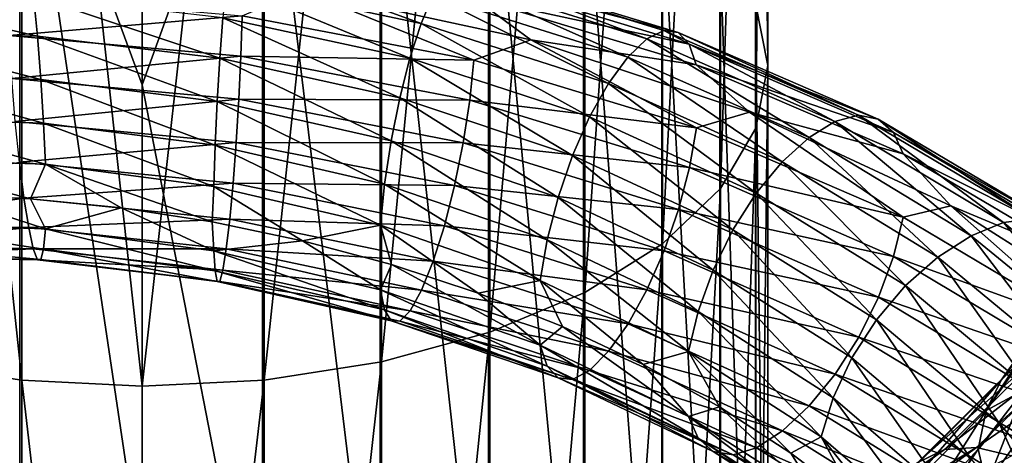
# Model space of a CAD drawing. Header units: metres. Extents: x -80 to 80, y -455 to 95.
# Tile 217 of 256: x -1.66 to 11.71, y -306.42 to -300.5. Entities that reach past the tile are written whole.
import ezdxf

# ---------------------------------------------------------------- set-up
doc = ezdxf.new("R2010")
doc.units = ezdxf.units.M
for name, color, linetype in [('solid_501010_K_01', 7, 'CONTINUOUS'), ('solid_501010_k_01_02', 7, 'CONTINUOUS'), ('solid_501010_k_02_01', 7, 'CONTINUOUS')]:
    doc.layers.add(name, color=color, linetype=linetype)

msp = doc.modelspace()

# ---------------------------------------------------------------- linework, layer by layer
at = {"layer": 'solid_501010_K_01'}
for points in [[(4.725122, -304.745636, 1114.96167), (6.013947, -304.203735, 1114.051636), (6.013947, -289.554382, 1122.505249)], [(4.725122, -290.020813, 1123.456177), (4.725122, -304.745636, 1114.96167), (6.013947, -289.554382, 1122.505249)], [(3.254351, -305.148315, 1115.637817), (4.725122, -304.745636, 1114.96167), (4.725122, -290.020813, 1123.456177)], [(3.254351, -290.367401, 1124.16272), (3.254351, -305.148315, 1115.637817), (4.725122, -290.020813, 1123.456177)], [(1.658268, -305.39621, 1116.054077), (3.254351, -305.148315, 1115.637817), (3.254351, -290.367401, 1124.16272)], [(1.658268, -290.58075, 1124.597778), (1.658268, -305.39621, 1116.054077), (3.254351, -290.367401, 1124.16272)], [(0, -305.479797, 1116.194458), (1.658268, -305.39621, 1116.054077), (1.658268, -290.58075, 1124.597778)], [(0, -290.65271, 1124.744385), (0, -305.479797, 1116.194458), (1.658268, -290.58075, 1124.597778)], [(0, -301.384033, 1098.558838), (0, -294.554871, 1102.975342), (1.635345, -296.859467, 1101.718994)], [(0, -301.384033, 1098.558838), (1.635345, -296.859467, 1101.718994), (1.635345, -309.791046, 1092.726929)], [(3.232754, -310.069336, 1093.118286), (1.635345, -309.791046, 1092.726929), (1.635345, -296.859467, 1101.718994)], [(3.232754, -297.105164, 1102.13147), (3.232754, -310.069336, 1093.118286), (1.635345, -296.859467, 1101.718994)], [(4.705681, -310.523163, 1093.756348), (3.232754, -310.069336, 1093.118286), (3.232754, -297.105164, 1102.13147)], [(4.705681, -297.505768, 1102.804199), (4.705681, -310.523163, 1093.756348), (3.232754, -297.105164, 1102.13147)], [(5.997412, -311.13501, 1094.616699), (4.705681, -310.523163, 1093.756348), (4.705681, -297.505768, 1102.804199)], [(5.997412, -298.045929, 1103.711304), (5.997412, -311.13501, 1094.616699), (4.705681, -297.505768, 1102.804199)], [(7.058206, -311.881317, 1095.666138), (5.997412, -311.13501, 1094.616699), (5.997412, -298.045929, 1103.711304)], [(7.058206, -298.704803, 1104.817627), (7.058206, -311.881317, 1095.666138), (5.997412, -298.045929, 1103.711304)], [(1.142918, -299.990631, 1091.116333), (3.792528, -300.548828, 1091.225342), (1.1907, -299.600372, 1090.579712)], [(3.792528, -300.548828, 1091.225342), (3.951085, -300.167664, 1090.703613), (1.1907, -299.600372, 1090.579712)], [(4.104848, -299.899994, 1090.123291), (6.855481, -300.758301, 1090.64502), (4.244153, -299.7677, 1089.516724)], [(4.244153, -299.7677, 1089.516724), (7.088132, -300.64444, 1090.063477), (4.361118, -299.78006, 1088.916626)], [(6.855481, -300.758301, 1090.64502), (7.088132, -300.64444, 1090.063477), (4.244153, -299.7677, 1089.516724)], [(4.361118, -299.78006, 1088.916626), (7.283475, -300.67276, 1089.483398), (4.450654, -299.926605, 1088.355347)], [(7.088132, -300.64444, 1090.063477), (7.283475, -300.67276, 1089.483398), (4.361118, -299.78006, 1088.916626)], [(1.096611, -300.471802, 1091.561646), (3.638871, -301.021179, 1091.655884), (1.142918, -299.990631, 1091.116333)], [(3.638871, -301.021179, 1091.655884), (3.792528, -300.548828, 1091.225342), (1.142918, -299.990631, 1091.116333)], [(3.951085, -300.167664, 1090.703613), (6.598681, -301.006165, 1091.197144), (4.104848, -299.899994, 1090.123291)], [(6.598681, -301.006165, 1091.197144), (6.855481, -300.758301, 1090.64502), (4.104848, -299.899994, 1090.123291)], [(4.450654, -299.926605, 1088.355347), (7.433008, -300.832153, 1088.936646), (4.507913, -300.195801, 1087.865479)], [(7.283475, -300.67276, 1089.483398), (7.433008, -300.832153, 1088.936646), (4.450654, -299.926605, 1088.355347)], [(2.168487, -300.095398, 1087.311523), (4.508345, -301.048553, 1087.225586), (1.358636, -300.446564, 1087.058472)], [(2.168487, -300.095398, 1087.311523), (5.280726, -300.771027, 1087.585083), (4.508345, -301.048553, 1087.225586)], [(4.507913, -300.195801, 1087.865479), (5.280726, -300.771027, 1087.585083), (2.168487, -300.095398, 1087.311523)], [(3.792528, -300.548828, 1091.225342), (6.333876, -301.367218, 1091.689209), (3.951085, -300.167664, 1090.703613)], [(6.333876, -301.367218, 1091.689209), (6.598681, -301.006165, 1091.197144), (3.951085, -300.167664, 1090.703613)], [(4.507913, -300.195801, 1087.865479), (7.528636, -301.110321, 1088.454834), (5.280726, -300.771027, 1087.585083)], [(7.433008, -300.832153, 1088.936646), (7.528636, -301.110321, 1088.454834), (4.507913, -300.195801, 1087.865479)], [(1.054694, -301.020752, 1091.88208), (3.499776, -301.562225, 1091.962524), (1.096611, -300.471802, 1091.561646)], [(3.499776, -301.562225, 1091.962524), (3.638871, -301.021179, 1091.655884), (1.096611, -300.471802, 1091.561646)], [(1.358636, -300.446564, 1087.058472), (4.508345, -301.048553, 1087.225586), (1.341496, -300.994934, 1086.944214)], [(3.638871, -301.021179, 1091.655884), (6.077254, -301.820435, 1092.090332), (3.792528, -300.548828, 1091.225342)], [(6.077254, -301.820435, 1092.090332), (6.333876, -301.367218, 1091.689209), (3.792528, -300.548828, 1091.225342)], [(5.280726, -300.771027, 1087.585083), (7.529357, -301.966583, 1087.809692), (4.508345, -301.048553, 1087.225586)], [(7.528636, -301.110321, 1088.454834), (8.249236, -301.756104, 1088.267334), (5.280726, -300.771027, 1087.585083)], [(1.019528, -301.609436, 1092.056885), (3.383086, -302.144348, 1092.125244), (1.054694, -301.020752, 1091.88208)], [(3.383086, -302.144348, 1092.125244), (3.499776, -301.562225, 1091.962524), (1.054694, -301.020752, 1091.88208)], [(1.341496, -300.994934, 1086.944214), (4.451468, -301.594025, 1087.10437), (1.314612, -301.579437, 1086.970581)], [(4.508345, -301.048553, 1087.225586), (4.451468, -301.594025, 1087.10437), (1.341496, -300.994934, 1086.944214)], [(3.499776, -301.562225, 1091.962524), (5.844954, -302.344421, 1092.369873), (3.638871, -301.021179, 1091.655884)], [(5.844954, -302.344421, 1092.369873), (6.077254, -301.820435, 1092.090332), (3.638871, -301.021179, 1091.655884)], [(4.508345, -301.048553, 1087.225586), (7.529357, -301.966583, 1087.809692), (4.451468, -301.594025, 1087.10437)], [(0, -308.019562, 1093.856445), (0, -301.384033, 1098.558838), (1.635345, -309.791046, 1092.726929)], [(6.077254, -301.820435, 1092.090332), (8.343764, -302.856018, 1092.842407), (6.333876, -301.367218, 1091.689209)], [(8.343764, -302.856018, 1092.842407), (8.696093, -302.431793, 1092.484131), (6.333876, -301.367218, 1091.689209)], [(1.314612, -301.579437, 1086.970581), (4.36226, -302.173615, 1087.120972), (1.279446, -302.165497, 1087.138916)], [(4.451468, -301.594025, 1087.10437), (4.36226, -302.173615, 1087.120972), (1.314612, -301.579437, 1086.970581)], [(3.383086, -302.144348, 1092.125244), (5.65007, -302.912476, 1092.509277), (3.499776, -301.562225, 1091.962524)], [(5.65007, -302.912476, 1092.509277), (5.844954, -302.344421, 1092.369873), (3.499776, -301.562225, 1091.962524)], [(4.451468, -301.594025, 1087.10437), (7.434367, -302.506287, 1087.675415), (4.36226, -302.173615, 1087.120972)], [(7.529357, -301.966583, 1087.809692), (7.434367, -302.506287, 1087.675415), (4.451468, -301.594025, 1087.10437)], [(0.992644, -302.202484, 1092.084839), (3.293879, -302.73233, 1092.143555), (1.019528, -301.609436, 1092.056885)], [(3.293879, -302.73233, 1092.143555), (3.383086, -302.144348, 1092.125244), (1.019528, -301.609436, 1092.056885)], [(5.844954, -302.344421, 1092.369873), (8.024827, -303.354248, 1093.082275), (6.077254, -301.820435, 1092.090332)], [(8.024827, -303.354248, 1093.082275), (8.343764, -302.856018, 1092.842407), (6.077254, -301.820435, 1092.090332)], [(0.975504, -302.763245, 1091.966919), (3.237001, -303.289948, 1092.018799), (0.992644, -302.202484, 1092.084839)], [(3.237001, -303.289948, 1092.018799), (3.293879, -302.73233, 1092.143555), (0.992644, -302.202484, 1092.084839)], [(1.279446, -302.165497, 1087.138916), (4.24557, -302.753021, 1087.277222), (1.237529, -302.718506, 1087.449463)], [(4.36226, -302.173615, 1087.120972), (4.24557, -302.753021, 1087.277222), (1.279446, -302.165497, 1087.138916)], [(3.293879, -302.73233, 1092.143555), (5.501086, -303.490021, 1092.508911), (3.383086, -302.144348, 1092.125244)], [(5.501086, -303.490021, 1092.508911), (5.65007, -302.912476, 1092.509277), (3.383086, -302.144348, 1092.125244)], [(4.36226, -302.173615, 1087.120972), (7.285382, -303.075653, 1087.673218), (4.24557, -302.753021, 1087.277222)], [(7.434367, -302.506287, 1087.675415), (7.285382, -303.075653, 1087.673218), (4.36226, -302.173615, 1087.120972)], [(5.65007, -302.912476, 1092.509277), (7.757262, -303.901215, 1093.187744), (5.844954, -302.344421, 1092.369873)], [(7.757262, -303.901215, 1093.187744), (8.024827, -303.354248, 1093.082275), (5.844954, -302.344421, 1092.369873)], [(-1.313677, -302.46347, 1092.2229), (-0.28535, -303.056519, 1091.812134), (0.950714, -303.246094, 1091.709473)], [(-1.313677, -302.46347, 1092.2229), (0.950714, -303.246094, 1091.709473), (0.975504, -302.763245, 1091.966919)], [(0.975504, -302.763245, 1091.966919), (0.950714, -303.246094, 1091.709473), (2.178889, -303.502411, 1091.696899)], [(0.975504, -302.763245, 1091.966919), (2.178889, -303.502411, 1091.696899), (3.237001, -303.289948, 1092.018799)], [(1.237529, -302.718506, 1087.449463), (4.106475, -303.297913, 1087.574097), (1.191223, -303.209442, 1087.883667)], [(4.24557, -302.753021, 1087.277222), (4.106475, -303.297913, 1087.574097), (1.237529, -302.718506, 1087.449463)], [(3.237001, -303.289948, 1092.018799), (5.406095, -304.041351, 1092.37146), (3.293879, -302.73233, 1092.143555)], [(5.406095, -304.041351, 1092.37146), (5.501086, -303.490021, 1092.508911), (3.293879, -302.73233, 1092.143555)], [(4.24557, -302.753021, 1087.277222), (7.090499, -303.6409, 1087.806152), (4.106475, -303.297913, 1087.574097)], [(7.285382, -303.075653, 1087.673218), (7.090499, -303.6409, 1087.806152), (4.24557, -302.753021, 1087.277222)], [(5.501086, -303.490021, 1092.508911), (7.552714, -304.463135, 1093.160522), (5.65007, -302.912476, 1092.509277)], [(7.552714, -304.463135, 1093.160522), (7.757262, -303.901215, 1093.187744), (5.65007, -302.912476, 1092.509277)], [(1.191223, -303.209442, 1087.883667), (3.952818, -303.779694, 1087.993774), (1.14344, -303.612762, 1088.410645)], [(4.106475, -303.297913, 1087.574097), (3.952818, -303.779694, 1087.993774), (1.191223, -303.209442, 1087.883667)], [(0.975634, -303.640015, 1091.31189), (2.178889, -303.502411, 1091.696899), (0.950714, -303.246094, 1091.709473)], [(3.237001, -303.289948, 1092.018799), (2.178889, -303.502411, 1091.696899), (3.386967, -303.824951, 1091.773438)], [(3.237001, -303.289948, 1092.018799), (3.386967, -303.824951, 1091.773438), (4.566175, -304.21344, 1091.937622)], [(3.237001, -303.289948, 1092.018799), (4.566175, -304.21344, 1091.937622), (5.406095, -304.041351, 1092.37146)], [(4.106475, -303.297913, 1087.574097), (6.858198, -304.168274, 1088.076172), (3.952818, -303.779694, 1087.993774)], [(7.090499, -303.6409, 1087.806152), (6.858198, -304.168274, 1088.076172), (4.106475, -303.297913, 1087.574097)], [(0.975634, -303.640015, 1091.31189), (3.237433, -304.167023, 1091.360718), (2.178889, -303.502411, 1091.696899)], [(3.237433, -304.167023, 1091.360718), (3.386967, -303.824951, 1091.773438), (2.178889, -303.502411, 1091.696899)], [(5.406095, -304.041351, 1092.37146), (7.422296, -305.005219, 1093.004883), (5.501086, -303.490021, 1092.508911)], [(7.422296, -305.005219, 1093.004883), (7.552714, -304.463135, 1093.160522), (5.501086, -303.490021, 1092.508911)], [(3.294692, -304.442993, 1090.860107), (3.237433, -304.167023, 1091.360718), (0.975634, -303.640015, 1091.31189)], [(0.99289, -303.912445, 1090.807373), (3.294692, -304.442993, 1090.860107), (0.975634, -303.640015, 1091.31189)], [(1.14344, -303.612762, 1088.410645), (3.794261, -304.173523, 1088.505981), (1.097102, -303.902771, 1088.998779)], [(3.952818, -303.779694, 1087.993774), (3.794261, -304.173523, 1088.505981), (1.14344, -303.612762, 1088.410645)], [(3.237433, -304.167023, 1091.360718), (5.406816, -304.920532, 1091.708984), (3.386967, -303.824951, 1091.773438)], [(5.406816, -304.920532, 1091.708984), (4.566175, -304.21344, 1091.937622), (3.386967, -303.824951, 1091.773438)], [(3.952818, -303.779694, 1087.993774), (6.601576, -304.63028, 1088.466919), (3.794261, -304.173523, 1088.505981)], [(6.858198, -304.168274, 1088.076172), (6.601576, -304.63028, 1088.466919), (3.952818, -303.779694, 1087.993774)], [(3.384228, -304.590271, 1090.290405), (3.294692, -304.442993, 1090.860107), (0.99289, -303.912445, 1090.807373)], [(1.019872, -304.05426, 1090.230713), (3.384228, -304.590271, 1090.290405), (0.99289, -303.912445, 1090.807373)], [(1.097102, -303.902771, 1088.998779), (3.640498, -304.454315, 1089.080322), (1.055121, -304.054016, 1089.616333)], [(3.794261, -304.173523, 1088.505981), (3.640498, -304.454315, 1089.080322), (1.097102, -303.902771, 1088.998779)], [(1.055121, -304.054016, 1089.616333), (3.501193, -304.597107, 1089.685791), (1.019872, -304.05426, 1090.230713)], [(3.501193, -304.597107, 1089.685791), (3.384228, -304.590271, 1090.290405), (1.019872, -304.05426, 1090.230713)], [(3.640498, -304.454315, 1089.080322), (3.501193, -304.597107, 1089.685791), (1.055121, -304.054016, 1089.616333)], [(5.406095, -304.041351, 1092.37146), (4.566175, -304.21344, 1091.937622), (5.710619, -304.667328, 1092.187256)], [(5.502444, -305.204895, 1091.217041), (5.406816, -304.920532, 1091.708984), (3.237433, -304.167023, 1091.360718)], [(3.294692, -304.442993, 1090.860107), (5.502444, -305.204895, 1091.217041), (3.237433, -304.167023, 1091.360718)], [(3.794261, -304.173523, 1088.505981), (6.336771, -305.003296, 1088.949951), (3.640498, -304.454315, 1089.080322)], [(6.601576, -304.63028, 1088.466919), (6.336771, -305.003296, 1088.949951), (3.794261, -304.173523, 1088.505981)], [(5.406816, -304.920532, 1091.708984), (5.710619, -304.667328, 1092.187256), (4.566175, -304.21344, 1091.937622)], [(4.725122, -318.72406, 1105.287842), (6.013947, -318.110199, 1104.424683), (6.013947, -304.203735, 1114.051636)], [(4.725122, -304.745636, 1114.96167), (4.725122, -318.72406, 1105.287842), (6.013947, -304.203735, 1114.051636)], [(5.651977, -305.364746, 1090.661865), (5.502444, -305.204895, 1091.217041), (3.294692, -304.442993, 1090.860107)], [(3.384228, -304.590271, 1090.290405), (5.651977, -305.364746, 1090.661865), (3.294692, -304.442993, 1090.860107)], [(3.640498, -304.454315, 1089.080322), (6.079972, -305.263641, 1089.49646), (3.501193, -304.597107, 1089.685791)], [(6.336771, -305.003296, 1088.949951), (6.079972, -305.263641, 1089.49646), (3.640498, -304.454315, 1089.080322)], [(5.84732, -305.387634, 1090.077393), (5.651977, -305.364746, 1090.661865), (3.384228, -304.590271, 1090.290405)], [(3.501193, -304.597107, 1089.685791), (5.84732, -305.387634, 1090.077393), (3.384228, -304.590271, 1090.290405)], [(6.079972, -305.263641, 1089.49646), (5.84732, -305.387634, 1090.077393), (3.501193, -304.597107, 1089.685791)], [(5.406816, -304.920532, 1091.708984), (7.423286, -305.888214, 1092.336914), (5.710619, -304.667328, 1092.187256)], [(7.423286, -305.888214, 1092.336914), (6.807733, -305.18335, 1092.518066), (5.710619, -304.667328, 1092.187256)], [(6.601576, -304.63028, 1088.466919), (9.063632, -305.74588, 1089.278809), (6.336771, -305.003296, 1088.949951)], [(3.254351, -319.180176, 1105.929199), (4.725122, -318.72406, 1105.287842), (4.725122, -304.745636, 1114.96167)], [(3.254351, -305.148315, 1115.637817), (3.254351, -319.180176, 1105.929199), (4.725122, -304.745636, 1114.96167)], [(7.554579, -306.185608, 1091.857666), (7.423286, -305.888214, 1092.336914), (5.406816, -304.920532, 1091.708984)], [(5.502444, -305.204895, 1091.217041), (7.554579, -306.185608, 1091.857666), (5.406816, -304.920532, 1091.708984)], [(6.336771, -305.003296, 1088.949951), (8.700068, -306.087433, 1089.718994), (6.079972, -305.263641, 1089.49646)], [(9.063632, -305.74588, 1089.278809), (8.700068, -306.087433, 1089.718994), (6.336771, -305.003296, 1088.949951)], [(1.658268, -319.460968, 1106.324097), (3.254351, -319.180176, 1105.929199), (3.254351, -305.148315, 1115.637817)], [(1.658268, -305.39621, 1116.054077), (1.658268, -319.460968, 1106.324097), (3.254351, -305.148315, 1115.637817)], [(7.75988, -306.364716, 1091.324341), (7.554579, -306.185608, 1091.857666), (5.502444, -305.204895, 1091.217041)], [(5.651977, -305.364746, 1090.661865), (7.75988, -306.364716, 1091.324341), (5.502444, -305.204895, 1091.217041)], [(6.079972, -305.263641, 1089.49646), (8.347495, -306.316711, 1090.224731), (5.84732, -305.387634, 1090.077393)], [(8.700068, -306.087433, 1089.718994), (8.347495, -306.316711, 1090.224731), (6.079972, -305.263641, 1089.49646)], [(0, -319.555664, 1106.457275), (1.658268, -319.460968, 1106.324097), (1.658268, -305.39621, 1116.054077)], [(0, -305.479797, 1116.194458), (0, -319.555664, 1106.457275), (1.658268, -305.39621, 1116.054077)], [(8.028076, -306.412109, 1090.769409), (7.75988, -306.364716, 1091.324341), (5.651977, -305.364746, 1090.661865)], [(5.84732, -305.387634, 1090.077393), (8.028076, -306.412109, 1090.769409), (5.651977, -305.364746, 1090.661865)], [(8.347495, -306.316711, 1090.224731), (8.028076, -306.412109, 1090.769409), (5.84732, -305.387634, 1090.077393)]]:
    msp.add_3dface(points, dxfattribs=at)
at = {"layer": 'solid_501010_k_01_02'}
for points in [[(8.499992, -301.123108, 1108.87854), (8.33406, -300.27359, 1107.452026), (8.33406, -286.171722, 1115.609253)], [(8.499992, -286.902924, 1117.099854), (8.499992, -301.123108, 1108.87854), (8.33406, -286.171722, 1115.609253)], [(8.338623, -301.97287, 1110.30542), (8.499992, -301.123108, 1108.87854), (8.499992, -286.902924, 1117.099854)], [(8.338623, -287.634308, 1118.590942), (8.338623, -301.97287, 1110.30542), (8.499992, -286.902924, 1117.099854)], [(7.856166, -302.7901, 1111.677856), (8.338623, -301.97287, 1110.30542), (8.338623, -287.634308, 1118.590942)], [(7.856166, -288.337708, 1120.024902), (7.856166, -302.7901, 1111.677856), (8.338623, -287.634308, 1118.590942)], [(7.071198, -303.543396, 1112.942749), (7.856166, -302.7901, 1111.677856), (7.856166, -288.337708, 1120.024902)], [(7.071198, -288.986053, 1121.34668), (7.071198, -303.543396, 1112.942749), (7.856166, -288.337708, 1120.024902)], [(6.013947, -304.203735, 1114.051636), (7.071198, -303.543396, 1112.942749), (7.071198, -288.986053, 1121.34668)], [(6.013947, -289.554382, 1122.505249), (6.013947, -304.203735, 1114.051636), (7.071198, -288.986053, 1121.34668)], [(7.847216, -312.733398, 1096.864258), (7.058206, -311.881317, 1095.666138), (7.058206, -298.704803, 1104.817627)], [(7.847216, -299.457001, 1106.080811), (7.847216, -312.733398, 1096.864258), (7.058206, -298.704803, 1104.817627)], [(8.33406, -313.658386, 1098.164917), (7.847216, -312.733398, 1096.864258), (7.847216, -299.457001, 1106.080811)], [(8.33406, -300.27359, 1107.452026), (8.33406, -313.658386, 1098.164917), (7.847216, -299.457001, 1106.080811)], [(8.499992, -314.620667, 1099.517944), (8.33406, -313.658386, 1098.164917), (8.33406, -300.27359, 1107.452026)], [(8.499992, -301.123108, 1108.87854), (8.499992, -314.620667, 1099.517944), (8.33406, -300.27359, 1107.452026)], [(6.855481, -300.758301, 1090.64502), (9.41223, -301.883423, 1091.525024), (7.088132, -300.64444, 1090.063477)], [(7.088132, -300.64444, 1090.063477), (9.731649, -301.797607, 1090.980103), (7.283475, -300.67276, 1089.483398)], [(9.41223, -301.883423, 1091.525024), (9.731649, -301.797607, 1090.980103), (7.088132, -300.64444, 1090.063477)], [(5.280726, -300.771027, 1087.585083), (8.249236, -301.756104, 1088.267334), (7.529357, -301.966583, 1087.809692)], [(6.598681, -301.006165, 1091.197144), (9.059657, -302.101166, 1092.035645), (6.855481, -300.758301, 1090.64502)], [(9.059657, -302.101166, 1092.035645), (9.41223, -301.883423, 1091.525024), (6.855481, -300.758301, 1090.64502)], [(7.283475, -300.67276, 1089.483398), (9.999845, -301.850372, 1090.42981), (7.433008, -300.832153, 1088.936646)], [(9.731649, -301.797607, 1090.980103), (9.999845, -301.850372, 1090.42981), (7.283475, -300.67276, 1089.483398)], [(7.433008, -300.832153, 1088.936646), (10.205146, -302.029449, 1089.904663), (7.528636, -301.110321, 1088.454834)], [(9.999845, -301.850372, 1090.42981), (10.205146, -302.029449, 1089.904663), (7.433008, -300.832153, 1088.936646)], [(6.333876, -301.367218, 1091.689209), (8.696093, -302.431793, 1092.484131), (6.598681, -301.006165, 1091.197144)], [(8.696093, -302.431793, 1092.484131), (9.059657, -302.101166, 1092.035645), (6.598681, -301.006165, 1091.197144)], [(7.528636, -301.110321, 1088.454834), (10.336438, -302.321442, 1089.435059), (8.249236, -301.756104, 1088.267334)], [(10.205146, -302.029449, 1089.904663), (10.336438, -302.321442, 1089.435059), (7.528636, -301.110321, 1088.454834)], [(8.338623, -315.583221, 1100.87146), (8.499992, -314.620667, 1099.517944), (8.499992, -301.123108, 1108.87854)], [(8.338623, -301.97287, 1110.30542), (8.338623, -315.583221, 1100.87146), (8.499992, -301.123108, 1108.87854)], [(8.249236, -301.756104, 1088.267334), (10.337429, -303.183533, 1088.782959), (7.529357, -301.966583, 1087.809692)], [(8.249236, -301.756104, 1088.267334), (10.984248, -303.028931, 1089.325928), (10.337429, -303.183533, 1088.782959)], [(10.336438, -302.321442, 1089.435059), (10.984248, -303.028931, 1089.325928), (8.249236, -301.756104, 1088.267334)], [(9.41223, -301.883423, 1091.525024), (11.700752, -303.255585, 1092.731812), (9.731649, -301.797607, 1090.980103)], [(9.731649, -301.797607, 1090.980103), (12.097836, -303.206696, 1092.234253), (9.999845, -301.850372, 1090.42981)], [(11.700752, -303.255585, 1092.731812), (12.097836, -303.206696, 1092.234253), (9.731649, -301.797607, 1090.980103)], [(9.999845, -301.850372, 1090.42981), (12.431242, -303.291656, 1091.722412), (10.205146, -302.029449, 1089.904663)], [(12.097836, -303.206696, 1092.234253), (12.431242, -303.291656, 1091.722412), (9.999845, -301.850372, 1090.42981)], [(7.529357, -301.966583, 1087.809692), (10.337429, -303.183533, 1088.782959), (7.434367, -302.506287, 1087.675415)], [(7.856166, -316.508942, 1102.173096), (8.338623, -315.583221, 1100.87146), (8.338623, -301.97287, 1110.30542)], [(7.856166, -302.7901, 1111.677856), (7.856166, -316.508942, 1102.173096), (8.338623, -301.97287, 1110.30542)], [(9.059657, -302.101166, 1092.035645), (11.262454, -303.433655, 1093.188843), (9.41223, -301.883423, 1091.525024)], [(11.262454, -303.433655, 1093.188843), (11.700752, -303.255585, 1092.731812), (9.41223, -301.883423, 1091.525024)], [(8.696093, -302.431793, 1092.484131), (10.810492, -303.724243, 1093.581177), (9.059657, -302.101166, 1092.035645)], [(10.810492, -303.724243, 1093.581177), (11.262454, -303.433655, 1093.188843), (9.059657, -302.101166, 1092.035645)], [(10.205146, -302.029449, 1089.904663), (12.68646, -303.496765, 1091.22522), (10.336438, -302.321442, 1089.435059)], [(12.431242, -303.291656, 1091.722412), (12.68646, -303.496765, 1091.22522), (10.205146, -302.029449, 1089.904663)], [(10.336438, -302.321442, 1089.435059), (12.849676, -303.807098, 1090.771729), (10.984248, -303.028931, 1089.325928)], [(12.68646, -303.496765, 1091.22522), (12.849676, -303.807098, 1090.771729), (10.336438, -302.321442, 1089.435059)], [(7.434367, -302.506287, 1087.675415), (10.207011, -303.714752, 1088.629761), (7.285382, -303.075653, 1087.673218)], [(10.337429, -303.183533, 1088.782959), (10.207011, -303.714752, 1088.629761), (7.434367, -302.506287, 1087.675415)], [(8.343764, -302.856018, 1092.842407), (10.372497, -304.110413, 1093.884155), (8.696093, -302.431793, 1092.484131)], [(10.372497, -304.110413, 1093.884155), (10.810492, -303.724243, 1093.581177), (8.696093, -302.431793, 1092.484131)], [(7.071198, -317.362244, 1103.372925), (7.856166, -316.508942, 1102.173096), (7.856166, -302.7901, 1111.677856)], [(7.071198, -303.543396, 1112.942749), (7.071198, -317.362244, 1103.372925), (7.856166, -302.7901, 1111.677856)], [(8.024827, -303.354248, 1093.082275), (9.976011, -304.574829, 1094.07312), (8.343764, -302.856018, 1092.842407)], [(9.976011, -304.574829, 1094.07312), (10.372497, -304.110413, 1093.884155), (8.343764, -302.856018, 1092.842407)], [(7.285382, -303.075653, 1087.673218), (10.002463, -304.26886, 1088.600464), (7.090499, -303.6409, 1087.806152)], [(10.207011, -303.714752, 1088.629761), (10.002463, -304.26886, 1088.600464), (7.285382, -303.075653, 1087.673218)], [(10.984248, -303.028931, 1089.325928), (12.850907, -304.677094, 1090.111084), (10.337429, -303.183533, 1088.782959)], [(10.984248, -303.028931, 1089.325928), (13.409221, -304.566376, 1090.725342), (12.850907, -304.677094, 1090.111084)], [(12.849676, -303.807098, 1090.771729), (13.409221, -304.566376, 1090.725342), (10.984248, -303.028931, 1089.325928)], [(10.337429, -303.183533, 1088.782959), (12.850907, -304.677094, 1090.111084), (10.207011, -303.714752, 1088.629761)], [(11.700752, -303.255585, 1092.731812), (13.657288, -304.846283, 1094.222656), (12.097836, -303.206696, 1092.234253)], [(11.262454, -303.433655, 1093.188843), (13.145699, -304.976257, 1094.615723), (11.700752, -303.255585, 1092.731812)], [(13.145699, -304.976257, 1094.615723), (13.657288, -304.846283, 1094.222656), (11.700752, -303.255585, 1092.731812)], [(7.757262, -303.901215, 1093.187744), (9.64339, -305.094147, 1094.134766), (8.024827, -303.354248, 1093.082275)], [(9.64339, -305.094147, 1094.134766), (9.976011, -304.574829, 1094.07312), (8.024827, -303.354248, 1093.082275)], [(10.810492, -303.724243, 1093.581177), (12.618161, -305.218323, 1094.940918), (11.262454, -303.433655, 1093.188843)], [(12.618161, -305.218323, 1094.940918), (13.145699, -304.976257, 1094.615723), (11.262454, -303.433655, 1093.188843)], [(6.013947, -318.110199, 1104.424683), (7.071198, -317.362244, 1103.372925), (7.071198, -303.543396, 1112.942749)], [(6.013947, -304.203735, 1114.051636), (6.013947, -318.110199, 1104.424683), (7.071198, -303.543396, 1112.942749)], [(11.668813, -305.394775, 1115.655518), (11.984837, -305.073151, 1116.104858), (13.09191, -303.520447, 1114.58374)], [(12.746695, -303.869232, 1114.184814), (11.668813, -305.394775, 1115.655518), (13.09191, -303.520447, 1114.58374)], [(7.090499, -303.6409, 1087.806152), (9.734898, -304.812836, 1088.699463), (6.858198, -304.168274, 1088.076172)], [(10.002463, -304.26886, 1088.600464), (9.734898, -304.812836, 1088.699463), (7.090499, -303.6409, 1087.806152)], [(10.207011, -303.714752, 1088.629761), (12.68878, -305.197327, 1089.933838), (10.002463, -304.26886, 1088.600464)], [(12.850907, -304.677094, 1090.111084), (12.68878, -305.197327, 1089.933838), (10.207011, -303.714752, 1088.629761)], [(10.372497, -304.110413, 1093.884155), (12.106928, -305.558319, 1095.177734), (10.810492, -303.724243, 1093.581177)], [(12.106928, -305.558319, 1095.177734), (12.618161, -305.218323, 1094.940918), (10.810492, -303.724243, 1093.581177)], [(11.46732, -305.809601, 1115.230347), (11.668813, -305.394775, 1115.655518), (12.746695, -303.869232, 1114.184814)], [(12.526589, -304.299713, 1113.793701), (11.46732, -305.809601, 1115.230347), (12.746695, -303.869232, 1114.184814)], [(7.552714, -304.463135, 1093.160522), (9.389107, -305.635681, 1094.073242), (7.757262, -303.901215, 1093.187744)], [(9.389107, -305.635681, 1094.073242), (9.64339, -305.094147, 1094.134766), (7.757262, -303.901215, 1093.187744)], [(5.406095, -304.041351, 1092.37146), (5.710619, -304.667328, 1092.187256), (6.807733, -305.18335, 1092.518066)], [(5.406095, -304.041351, 1092.37146), (6.807733, -305.18335, 1092.518066), (7.422296, -305.005219, 1093.004883)], [(9.976011, -304.574829, 1094.07312), (11.644145, -305.981812, 1095.305908), (10.372497, -304.110413, 1093.884155)], [(11.644145, -305.981812, 1095.305908), (12.106928, -305.558319, 1095.177734), (10.372497, -304.110413, 1093.884155)], [(6.858198, -304.168274, 1088.076172), (9.41596, -305.313843, 1088.930298), (6.601576, -304.63028, 1088.466919)], [(9.734898, -304.812836, 1088.699463), (9.41596, -305.313843, 1088.930298), (6.858198, -304.168274, 1088.076172)], [(10.002463, -304.26886, 1088.600464), (12.434497, -305.731476, 1089.869629), (9.734898, -304.812836, 1088.699463)], [(12.68878, -305.197327, 1089.933838), (12.434497, -305.731476, 1089.869629), (10.002463, -304.26886, 1088.600464)], [(12.526589, -304.299713, 1113.793701), (11.978131, -305.530884, 1114.1521), (11.46732, -305.809601, 1115.230347)], [(7.422296, -305.005219, 1093.004883), (9.226979, -306.165771, 1093.894287), (7.552714, -304.463135, 1093.160522)], [(9.226979, -306.165771, 1093.894287), (9.389107, -305.635681, 1094.073242), (7.552714, -304.463135, 1093.160522)], [(9.41596, -305.313843, 1088.930298), (9.063632, -305.74588, 1089.278809), (6.601576, -304.63028, 1088.466919)], [(9.64339, -305.094147, 1094.134766), (11.255904, -306.467682, 1095.315552), (9.976011, -304.574829, 1094.07312)], [(11.255904, -306.467682, 1095.315552), (11.644145, -305.981812, 1095.305908), (9.976011, -304.574829, 1094.07312)], [(9.734898, -304.812836, 1088.699463), (12.101875, -306.24762, 1089.925049), (9.41596, -305.313843, 1088.930298)], [(12.434497, -305.731476, 1089.869629), (12.101875, -306.24762, 1089.925049), (9.734898, -304.812836, 1088.699463)], [(10.900513, -306.340485, 1117.943848), (11.333741, -306.310669, 1118.429688), (12.890973, -304.795319, 1116.970337)], [(12.39822, -304.866455, 1116.55188), (10.900513, -306.340485, 1117.943848), (12.890973, -304.795319, 1116.970337)], [(12.890973, -304.795319, 1116.970337), (11.333741, -306.310669, 1118.429688), (13.435314, -304.861481, 1117.338867)], [(10.537066, -306.513519, 1117.439209), (10.900513, -306.340485, 1117.943848), (12.39822, -304.866455, 1116.55188)], [(11.984837, -305.073151, 1116.104858), (10.537066, -306.513519, 1117.439209), (12.39822, -304.866455, 1116.55188)], [(11.333741, -306.310669, 1118.429688), (11.812326, -306.423553, 1118.87146), (13.435314, -304.861481, 1117.338867)], [(7.422296, -305.005219, 1093.004883), (6.807733, -305.18335, 1092.518066), (7.844369, -305.756897, 1092.924805)], [(7.422296, -305.005219, 1093.004883), (7.844369, -305.756897, 1092.924805), (8.814258, -306.386536, 1093.404053)], [(7.422296, -305.005219, 1093.004883), (8.814258, -306.386536, 1093.404053), (9.226979, -306.165771, 1093.894287)], [(10.259218, -306.810486, 1116.94458), (10.537066, -306.513519, 1117.439209), (11.984837, -305.073151, 1116.104858)], [(11.668813, -305.394775, 1115.655518), (10.259218, -306.810486, 1116.94458), (11.984837, -305.073151, 1116.104858)], [(7.423286, -305.888214, 1092.336914), (7.844369, -305.756897, 1092.924805), (6.807733, -305.18335, 1092.518066)], [(9.389107, -305.635681, 1094.073242), (10.959101, -306.984589, 1095.213013), (9.64339, -305.094147, 1094.134766)], [(10.959101, -306.984589, 1095.213013), (11.255904, -306.467682, 1095.315552), (9.64339, -305.094147, 1094.134766)], [(9.41596, -305.313843, 1088.930298), (11.70539, -306.71402, 1090.105469), (9.063632, -305.74588, 1089.278809)], [(12.101875, -306.24762, 1089.925049), (11.70539, -306.71402, 1090.105469), (9.41596, -305.313843, 1088.930298)], [(12.528261, -305.30603, 1113.131226), (11.46885, -306.824463, 1114.559326), (11.978131, -305.530884, 1114.1521)], [(11.671695, -307.377777, 1114.344238), (11.46885, -306.824463, 1114.559326), (12.528261, -305.30603, 1113.131226)], [(12.749843, -305.835175, 1112.890747), (11.671695, -307.377777, 1114.344238), (12.528261, -305.30603, 1113.131226)], [(10.082067, -307.210999, 1116.488892), (10.259218, -306.810486, 1116.94458), (11.668813, -305.394775, 1115.655518)], [(11.46732, -305.809601, 1115.230347), (10.082067, -307.210999, 1116.488892), (11.668813, -305.394775, 1115.655518)], [(11.46885, -306.824463, 1114.559326), (11.358513, -306.336426, 1114.90271), (11.978131, -305.530884, 1114.1521)], [(11.46732, -305.809601, 1115.230347), (11.978131, -305.530884, 1114.1521), (11.358513, -306.336426, 1114.90271)], [(11.644145, -305.981812, 1095.305908), (12.98178, -307.545105, 1096.737427), (12.106928, -305.558319, 1095.177734)], [(9.063632, -305.74588, 1089.278809), (11.267395, -307.10675, 1090.399536), (8.700068, -306.087433, 1089.718994)], [(11.70539, -306.71402, 1090.105469), (11.267395, -307.10675, 1090.399536), (9.063632, -305.74588, 1089.278809)], [(9.226979, -306.165771, 1093.894287), (10.769863, -307.500214, 1095.006226), (9.389107, -305.635681, 1094.073242)], [(10.769863, -307.500214, 1095.006226), (10.959101, -306.984589, 1095.213013), (9.389107, -305.635681, 1094.073242)], [(7.423286, -305.888214, 1092.336914), (9.22821, -307.054047, 1093.219604), (7.844369, -305.756897, 1092.924805)], [(9.22821, -307.054047, 1093.219604), (8.814258, -306.386536, 1093.404053), (7.844369, -305.756897, 1092.924805)], [(11.46732, -305.809601, 1115.230347), (10.645347, -307.107727, 1115.598877), (10.082067, -307.210999, 1116.488892)], [(11.46732, -305.809601, 1115.230347), (11.358513, -306.336426, 1114.90271), (10.645347, -307.107727, 1115.598877)], [(11.988881, -307.916656, 1114.224487), (11.671695, -307.377777, 1114.344238), (12.749843, -305.835175, 1112.890747)], [(9.391426, -307.368744, 1092.75708), (9.22821, -307.054047, 1093.219604), (7.423286, -305.888214, 1092.336914)], [(7.554579, -306.185608, 1091.857666), (9.391426, -307.368744, 1092.75708), (7.423286, -305.888214, 1092.336914)], [(11.255904, -306.467682, 1095.315552), (12.54894, -307.992615, 1096.68811), (11.644145, -305.981812, 1095.305908)], [(12.54894, -307.992615, 1096.68811), (12.98178, -307.545105, 1096.737427), (11.644145, -305.981812, 1095.305908)], [(8.700068, -306.087433, 1089.718994), (10.815433, -307.406891, 1090.784546), (8.347495, -306.316711, 1090.224731)], [(11.267395, -307.10675, 1090.399536), (10.815433, -307.406891, 1090.784546), (8.700068, -306.087433, 1089.718994)], [(9.646645, -307.573334, 1092.252197), (9.391426, -307.368744, 1092.75708), (7.554579, -306.185608, 1091.857666)], [(7.75988, -306.364716, 1091.324341), (9.646645, -307.573334, 1092.252197), (7.554579, -306.185608, 1091.857666)], [(9.226979, -306.165771, 1093.894287), (8.814258, -306.386536, 1093.404053), (9.711617, -307.069794, 1093.951294)], [(9.226979, -306.165771, 1093.894287), (9.711617, -307.069794, 1093.951294), (10.528557, -307.801819, 1094.560059)], [(9.226979, -306.165771, 1093.894287), (10.528557, -307.801819, 1094.560059), (10.769863, -307.500214, 1095.006226)], [(12.101875, -306.24762, 1089.925049), (14.125484, -307.914825, 1091.439575), (11.70539, -306.71402, 1090.105469)], [(9.98005, -307.653046, 1091.735596), (9.646645, -307.573334, 1092.252197), (7.75988, -306.364716, 1091.324341)], [(8.028076, -306.412109, 1090.769409), (9.98005, -307.653046, 1091.735596), (7.75988, -306.364716, 1091.324341)], [(8.347495, -306.316711, 1090.224731), (10.377134, -307.595306, 1091.237671), (8.028076, -306.412109, 1090.769409)], [(10.377134, -307.595306, 1091.237671), (9.98005, -307.653046, 1091.735596), (8.028076, -306.412109, 1090.769409)], [(10.815433, -307.406891, 1090.784546), (10.377134, -307.595306, 1091.237671), (8.347495, -306.316711, 1090.224731)], [(8.789569, -307.810913, 1118.543091), (9.092741, -307.667175, 1119.097168), (10.900513, -306.340485, 1117.943848)], [(10.537066, -306.513519, 1117.439209), (8.789569, -307.810913, 1118.543091), (10.900513, -306.340485, 1117.943848)], [(9.22821, -307.054047, 1093.219604), (9.711617, -307.069794, 1093.951294), (8.814258, -306.386536, 1093.404053)], [(9.092741, -307.667175, 1119.097168), (9.454122, -307.673248, 1119.640503), (11.333741, -306.310669, 1118.429688)], [(10.900513, -306.340485, 1117.943848), (9.092741, -307.667175, 1119.097168), (11.333741, -306.310669, 1118.429688)], [(11.333741, -306.310669, 1118.429688), (9.454122, -307.673248, 1119.640503), (11.812326, -306.423553, 1118.87146)], [(10.083411, -308.233368, 1115.809814), (10.645347, -307.107727, 1115.598877), (11.358513, -306.336426, 1114.90271)], [(11.46885, -306.824463, 1114.559326), (10.083411, -308.233368, 1115.809814), (11.358513, -306.336426, 1114.90271)]]:
    msp.add_3dface(points, dxfattribs=at)
at = {"layer": 'solid_501010_k_02_01'}
for points in [[(-3.232754, -290.371368, 1124.170776), (-1.635345, -305.39856, 1116.057983), (-1.635345, -290.582794, 1124.601807)], [(-3.232754, -290.371368, 1124.170776), (-3.232754, -305.152924, 1115.645508), (-1.635345, -305.39856, 1116.057983)], [(-1.635345, -290.582794, 1124.601807), (0, -305.479797, 1116.194458), (0, -290.65271, 1124.744385)], [(-1.635345, -290.582794, 1124.601807), (-1.635345, -305.39856, 1116.057983), (0, -305.479797, 1116.194458)], [(-1.658268, -296.861847, 1101.722778), (0, -294.554871, 1102.975342), (0, -301.384033, 1098.558838)], [(-1.658268, -296.861847, 1101.722778), (-3.254351, -310.074554, 1093.125488), (-3.254351, -297.109741, 1102.13916)], [(-1.658268, -296.861847, 1101.722778), (-1.658268, -309.793732, 1092.730591), (-3.254351, -310.074554, 1093.125488)], [(-1.658268, -296.861847, 1101.722778), (0, -301.384033, 1098.558838), (0, -308.019562, 1093.856445)], [(-1.658268, -296.861847, 1101.722778), (0, -308.019562, 1093.856445), (-1.658268, -309.793732, 1092.730591)], [(-1.420319, -300.722321, 1092.136353), (-1.476768, -300.174713, 1091.815796), (-4.007811, -300.128998, 1092.421509)], [(-3.854613, -300.666046, 1092.728516), (-1.420319, -300.722321, 1092.136353), (-4.007811, -300.128998, 1092.421509)], [(-1.829628, -300.163818, 1087.318359), (1.358636, -300.446564, 1087.058472), (-1.806545, -300.712219, 1087.204712)], [(1.054694, -301.020752, 1091.88208), (1.096611, -300.471802, 1091.561646), (-1.476768, -300.174713, 1091.815796)], [(-1.420319, -300.722321, 1092.136353), (1.054694, -301.020752, 1091.88208), (-1.476768, -300.174713, 1091.815796)], [(1.358636, -300.446564, 1087.058472), (1.341496, -300.994934, 1086.944214), (-1.806545, -300.712219, 1087.204712)], [(-1.372963, -301.31012, 1092.311523), (-1.420319, -300.722321, 1092.136353), (-3.854613, -300.666046, 1092.728516)], [(-3.726092, -301.245453, 1092.892334), (-1.372963, -301.31012, 1092.311523), (-3.854613, -300.666046, 1092.728516)], [(-1.806545, -300.712219, 1087.204712), (1.341496, -300.994934, 1086.944214), (-1.770342, -301.296295, 1087.231689)], [(1.019528, -301.609436, 1092.056885), (1.054694, -301.020752, 1091.88208), (-1.420319, -300.722321, 1092.136353)], [(-1.372963, -301.31012, 1092.311523), (1.019528, -301.609436, 1092.056885), (-1.420319, -300.722321, 1092.136353)], [(1.341496, -300.994934, 1086.944214), (1.314612, -301.579437, 1086.970581), (-1.770342, -301.296295, 1087.231689)], [(-1.336759, -301.902679, 1092.340088), (-1.372963, -301.31012, 1092.311523), (-3.726092, -301.245453, 1092.892334)], [(-3.62784, -301.832123, 1092.912231), (-1.336759, -301.902679, 1092.340088), (-3.726092, -301.245453, 1092.892334)], [(-1.770342, -301.296295, 1087.231689), (1.314612, -301.579437, 1086.970581), (-1.722986, -301.881439, 1087.400391)], [(0.992644, -302.202484, 1092.084839), (1.019528, -301.609436, 1092.056885), (-1.372963, -301.31012, 1092.311523)], [(-1.336759, -301.902679, 1092.340088), (0.992644, -302.202484, 1092.084839), (-1.372963, -301.31012, 1092.311523)], [(1.314612, -301.579437, 1086.970581), (1.279446, -302.165497, 1087.138916), (-1.722986, -301.881439, 1087.400391)], [(-1.313677, -302.46347, 1092.2229), (-1.336759, -301.902679, 1092.340088), (-3.62784, -301.832123, 1092.912231)], [(-3.565196, -302.389832, 1092.789673), (-1.313677, -302.46347, 1092.2229), (-3.62784, -301.832123, 1092.912231)], [(-1.722986, -301.881439, 1087.400391), (1.279446, -302.165497, 1087.138916), (-1.666537, -302.433136, 1087.71106)], [(0.975504, -302.763245, 1091.966919), (0.992644, -302.202484, 1092.084839), (-1.336759, -301.902679, 1092.340088)], [(-1.313677, -302.46347, 1092.2229), (0.975504, -302.763245, 1091.966919), (-1.336759, -301.902679, 1092.340088)], [(1.279446, -302.165497, 1087.138916), (1.237529, -302.718506, 1087.449463), (-1.666537, -302.433136, 1087.71106)], [(-3.565196, -302.389832, 1092.789673), (-2.735697, -302.877716, 1092.289063), (-1.517542, -302.933838, 1092.005249)], [(-3.565196, -302.389832, 1092.789673), (-1.517542, -302.933838, 1092.005249), (-1.313677, -302.46347, 1092.2229)], [(-1.666537, -302.433136, 1087.71106), (-1.604178, -302.922333, 1088.145264), (-4.353589, -302.917511, 1088.782227)], [(-1.666537, -302.433136, 1087.71106), (1.237529, -302.718506, 1087.449463), (-1.604178, -302.922333, 1088.145264)], [(-1.313677, -302.46347, 1092.2229), (-1.517542, -302.933838, 1092.005249), (-0.28535, -303.056519, 1091.812134)], [(1.237529, -302.718506, 1087.449463), (1.191223, -303.209442, 1087.883667), (-1.604178, -302.922333, 1088.145264)], [(-4.353589, -302.917511, 1088.782227), (-1.604178, -302.922333, 1088.145264), (-4.178956, -303.305542, 1089.293579)], [(-1.604178, -302.922333, 1088.145264), (-1.53983, -303.32373, 1088.671997), (-4.178956, -303.305542, 1089.293579)], [(-3.565672, -303.271454, 1092.136841), (-1.313852, -303.341736, 1091.56958), (-2.735697, -302.877716, 1092.289063)], [(-1.313852, -303.341736, 1091.56958), (-1.517542, -302.933838, 1092.005249), (-2.735697, -302.877716, 1092.289063)], [(-1.604178, -302.922333, 1088.145264), (1.191223, -303.209442, 1087.883667), (-1.53983, -303.32373, 1088.671997)], [(-1.313852, -303.341736, 1091.56958), (-0.28535, -303.056519, 1091.812134), (-1.517542, -302.933838, 1092.005249)], [(-1.313852, -303.341736, 1091.56958), (0.975634, -303.640015, 1091.31189), (-0.28535, -303.056519, 1091.812134)], [(0.975634, -303.640015, 1091.31189), (0.950714, -303.246094, 1091.709473), (-0.28535, -303.056519, 1091.812134)], [(1.191223, -303.209442, 1087.883667), (1.14344, -303.612762, 1088.410645), (-1.53983, -303.32373, 1088.671997)], [(-4.178956, -303.305542, 1089.293579), (-1.53983, -303.32373, 1088.671997), (-4.009603, -303.58017, 1089.866455)], [(-1.53983, -303.32373, 1088.671997), (-1.477428, -303.611694, 1089.259644), (-4.009603, -303.58017, 1089.866455)], [(-3.628736, -303.551697, 1091.63916), (-1.33709, -303.615601, 1091.066162), (-3.565672, -303.271454, 1092.136841)], [(-1.33709, -303.615601, 1091.066162), (-1.313852, -303.341736, 1091.56958), (-3.565672, -303.271454, 1092.136841)], [(-1.53983, -303.32373, 1088.671997), (1.14344, -303.612762, 1088.410645), (-1.477428, -303.611694, 1089.259644)], [(-1.33709, -303.615601, 1091.066162), (0.99289, -303.912445, 1090.807373), (-1.313852, -303.341736, 1091.56958)], [(0.99289, -303.912445, 1090.807373), (0.975634, -303.640015, 1091.31189), (-1.313852, -303.341736, 1091.56958)], [(-4.009603, -303.58017, 1089.866455), (-1.477428, -303.611694, 1089.259644), (-3.856174, -303.716827, 1090.469971)], [(-3.72735, -303.704132, 1091.072144), (-1.373426, -303.759155, 1090.490234), (-3.628736, -303.551697, 1091.63916)], [(-1.373426, -303.759155, 1090.490234), (-1.33709, -303.615601, 1091.066162), (-3.628736, -303.551697, 1091.63916)], [(-1.477428, -303.611694, 1089.259644), (-1.420894, -303.760864, 1089.876709), (-3.856174, -303.716827, 1090.469971)], [(-3.856174, -303.716827, 1090.469971), (-1.420894, -303.760864, 1089.876709), (-3.72735, -303.704132, 1091.072144)], [(-1.420894, -303.760864, 1089.876709), (-1.373426, -303.759155, 1090.490234), (-3.72735, -303.704132, 1091.072144)], [(-1.477428, -303.611694, 1089.259644), (1.097102, -303.902771, 1088.998779), (-1.420894, -303.760864, 1089.876709)], [(1.14344, -303.612762, 1088.410645), (1.097102, -303.902771, 1088.998779), (-1.477428, -303.611694, 1089.259644)], [(-1.373426, -303.759155, 1090.490234), (1.019872, -304.05426, 1090.230713), (-1.33709, -303.615601, 1091.066162)], [(1.019872, -304.05426, 1090.230713), (0.99289, -303.912445, 1090.807373), (-1.33709, -303.615601, 1091.066162)], [(-1.420894, -303.760864, 1089.876709), (1.055121, -304.054016, 1089.616333), (-1.373426, -303.759155, 1090.490234)], [(1.097102, -303.902771, 1088.998779), (1.055121, -304.054016, 1089.616333), (-1.420894, -303.760864, 1089.876709)], [(1.055121, -304.054016, 1089.616333), (1.019872, -304.05426, 1090.230713), (-1.373426, -303.759155, 1090.490234)], [(-3.232754, -305.152924, 1115.645508), (-1.635345, -319.463654, 1106.327759), (-1.635345, -305.39856, 1116.057983)], [(-3.232754, -305.152924, 1115.645508), (-3.232754, -319.185394, 1105.936523), (-1.635345, -319.463654, 1106.327759)], [(-1.635345, -305.39856, 1116.057983), (0, -319.555664, 1106.457275), (0, -305.479797, 1116.194458)], [(-1.635345, -305.39856, 1116.057983), (-1.635345, -319.463654, 1106.327759), (0, -319.555664, 1106.457275)]]:
    msp.add_3dface(points, dxfattribs=at)

doc.saveas('drawing.dxf')
